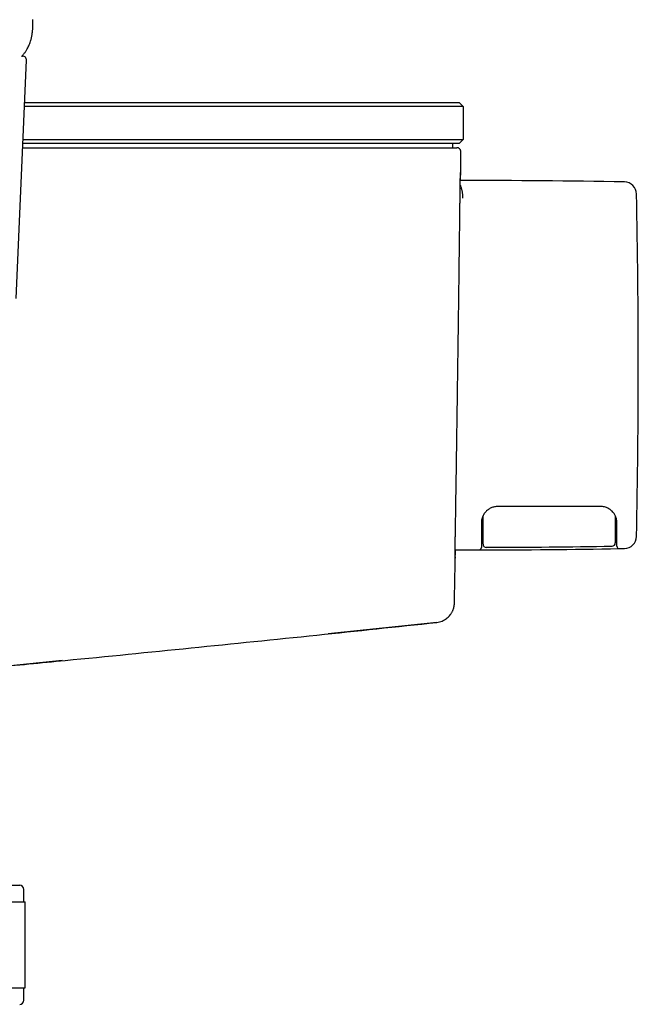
# Model space of a CAD drawing. Header units: millimetres. Extents: x 8 to 1937, y 12 to 2736.
# Tile 88 of 135: x 1499 to 1575, y 1537 to 1657. Entities that reach past the tile are written whole.
import ezdxf

# ---------------------------------------------------------------- set-up
doc = ezdxf.new("R2010")
doc.units = ezdxf.units.MM

msp = doc.modelspace()

# ---------------------------------------------------------------- linework, layer by layer
at = {"color": 7, "linetype": 'Continuous', "lineweight": 30}
for p, q in [((1498.77, 1622.93), (1500.03, 1651.93)), ((1499.4, 1652.45), (1499.53, 1652.45)), ((1499.81, 1646.79), (1532.9, 1646.79)), ((1532.9, 1646.79), (1552.7, 1646.79)), ((1537.69, 1646.79), (1537.69, 1646.79)), ((1539.66, 1646.79), (1539.66, 1646.79)), ((1540.53, 1646.79), (1540.53, 1646.79)), ((1542.72, 1646.79), (1542.72, 1646.79)), ((1553.2, 1646.29), (1552.7, 1646.79)), ((1532.9, 1646.29), (1499.78, 1646.29)), ((1553.2, 1646.29), (1532.9, 1646.29)), ((1553.2, 1646.29), (1553.2, 1642.29)), ((1532.9, 1641.79), (1499.59, 1641.79)), ((1499.61, 1642.29), (1532.9, 1642.29)), ((1532.9, 1642.29), (1553.2, 1642.29)), ((1552.7, 1641.79), (1532.9, 1641.79)), ((1551.9, 1641.79), (1551.9, 1641.29)), ((1552.7, 1641.79), (1553.2, 1642.29)), ((1499.57, 1641.29), (1532.51, 1641.29)), ((1552, 1641.29), (1552.4, 1641.29)), ((1555.41, 1595.68), (1555.4, 1595.22)), ((1555.4, 1595.32), (1555.6, 1595.32)), ((1571.7, 1595.32), (1571.9, 1595.32)), ((1555.4, 1592.76), (1555.4, 1592.59)), ((1571.9, 1592.75), (1571.9, 1592.88)), ((1552.21, 1592.29), (1552.66, 1592.29)), ((1549.96, 1583.46), (1536.77, 1582.08)), ((1549.96, 1583.46), (1549.96, 1583.46)), ((1504.39, 1578.81), (1495.9, 1577.98)), ((1477.6, 1551.45), (1499.2, 1551.45)), ((1499.7, 1549.45), (1499.7, 1550.95)), ((1476.93, 1549.45), (1499.88, 1549.45)), ((1499.88, 1538.95), (1499.88, 1549.45)), ((1476.93, 1538.95), (1499.88, 1538.95)), ((1499.7, 1537.45), (1499.7, 1538.95))]:
    msp.add_line(p, q, dxfattribs=at)
at = {"color": 7, "linetype": 'Continuous', "lineweight": 30, "flags": 128}
msp.add_lwpolyline([(1572.21, 1592.45), (1572.28, 1592.46), (1572.36, 1592.46), (1572.44, 1592.46), (1572.51, 1592.46), (1572.59, 1592.46), (1572.66, 1592.46), (1572.74, 1592.46), (1572.82, 1592.46)], dxfattribs=at)
at = {"color": 7, "linetype": 'Continuous', "lineweight": 30}
for centre, radius, start, end in [((1499.53, 1651.95), 0.5, 357.5187, 90), ((1553.04, 537.29), 1100, 88.96987, 90.01079), ((1572.79, 1635.61), 1.5, 1.1702, 88.9699), ((553.4, 1614.79), 1021.1, 0, 1.17013), ((553.4, 1614.79), 1021.1, 358.82987, 0), ((1572.79, 1593.96), 1.5, 271.0301, 358.8298), ((1555.1, 1592.59), 0.3, 270.1074, 0), ((1556, 1593.01), 0.4, 180, 270.1543), ((1553.04, 2692.61), 1100, 270.15432, 270.95159), ((1571.3, 1593.16), 0.4, 270.9516, 0), ((1572.2, 1592.75), 0.3, 180, 270.9984), ((1553.04, 2692.29), 1100, 269.98018, 270.10742), ((1553.04, 2692.29), 1100, 270.10742, 270.9984), ((1499.2, 1550.95), 0.5, 0, 90), ((1499.2, 1537.45), 0.5, 270, 0)]:
    msp.add_arc(centre, radius, start, end, dxfattribs=at)
for points, knots in [([(1499.46, 1652.45), (1499.48, 1652.48), (1499.56, 1652.55), (1499.68, 1652.68), (1499.8, 1652.83), (1499.9, 1652.96), (1499.99, 1653.1), (1500.08, 1653.25), (1500.19, 1653.45), (1500.31, 1653.69), (1500.43, 1653.97), (1500.54, 1654.29), (1500.63, 1654.65), (1500.71, 1655.05), (1500.77, 1655.48), (1500.81, 1655.94), (1500.82, 1656.42), (1500.82, 1656.73), (1500.82, 1656.89)], [0, 0, 0, 0, 0.023768, 0.068156, 0.107827, 0.142619, 0.173805, 0.208854, 0.257584, 0.313736, 0.377388, 0.448492, 0.526819, 0.611928, 0.703193, 0.799914, 0.901591, 1, 1, 1, 1]), ([(1532.51, 1641.29), (1532.81, 1641.29), (1533.4, 1641.29), (1534.3, 1641.29), (1535.19, 1641.29), (1536.07, 1641.29), (1536.94, 1641.29), (1537.79, 1641.29), (1538.61, 1641.29), (1539.4, 1641.29), (1540.19, 1641.29), (1540.95, 1641.29), (1541.73, 1641.29), (1542.52, 1641.29), (1543.32, 1641.29), (1544.09, 1641.29), (1544.83, 1641.29), (1545.54, 1641.29), (1546.23, 1641.29), (1546.88, 1641.29), (1547.49, 1641.29), (1548.07, 1641.29), (1548.61, 1641.29), (1549.12, 1641.29), (1549.59, 1641.29), (1550.02, 1641.29), (1550.41, 1641.29), (1550.76, 1641.29), (1551.08, 1641.29), (1551.35, 1641.29), (1551.58, 1641.29), (1551.77, 1641.29), (1551.9, 1641.29), (1551.98, 1641.29), (1552, 1641.29), (1552, 1641.29)], [0, 0, 0, 0, 0.029473, 0.05884, 0.088128, 0.117359, 0.146558, 0.175749, 0.203286, 0.230854, 0.258472, 0.286096, 0.313711, 0.344519, 0.375313, 0.406089, 0.436845, 0.467578, 0.498285, 0.528974, 0.559659, 0.590348, 0.621049, 0.651764, 0.682497, 0.713249, 0.74402, 0.774812, 0.805624, 0.837928, 0.870259, 0.902623, 0.935026, 0.967481, 1, 1, 1, 1]), ([(1552.9, 1640.78), (1552.9, 1640.82), (1552.9, 1640.89), (1552.86, 1640.99), (1552.83, 1641.06), (1552.78, 1641.11), (1552.73, 1641.17), (1552.65, 1641.23), (1552.53, 1641.28), (1552.45, 1641.28), (1552.4, 1641.29)], [0, 0, 0, 0, 0.14825, 0.275608, 0.375482, 0.449661, 0.545209, 0.672412, 0.826883, 1, 1, 1, 1]), ([(1552.87, 1637.28), (1552.87, 1637.56), (1552.88, 1638.27), (1552.89, 1639.44), (1552.9, 1640.33), (1552.9, 1640.78)], [0, 0, 0, 0, 0.238577, 0.612503, 1, 1, 1, 1]), ([(1552.2, 1591.28), (1552.2, 1591.28), (1552.2, 1591.29), (1552.2, 1591.36), (1552.2, 1591.48), (1552.2, 1591.64), (1552.2, 1591.84), (1552.2, 1592.09), (1552.21, 1592.38), (1552.21, 1592.7), (1552.22, 1593.08), (1552.22, 1593.49), (1552.23, 1593.95), (1552.24, 1594.44), (1552.25, 1594.98), (1552.26, 1595.55), (1552.27, 1596.16), (1552.28, 1596.79), (1552.29, 1597.46), (1552.3, 1598.17), (1552.31, 1598.91), (1552.32, 1599.69), (1552.33, 1600.5), (1552.35, 1601.34), (1552.36, 1602.19), (1552.37, 1603.07), (1552.39, 1603.96), (1552.4, 1604.87), (1552.41, 1605.8), (1552.43, 1606.76), (1552.44, 1607.74), (1552.46, 1608.73), (1552.47, 1609.74), (1552.49, 1610.75), (1552.5, 1611.76), (1552.51, 1612.77), (1552.53, 1613.78), (1552.54, 1614.8), (1552.56, 1615.82), (1552.57, 1616.85), (1552.59, 1617.88), (1552.6, 1618.9), (1552.61, 1619.91), (1552.63, 1620.9), (1552.64, 1621.88), (1552.65, 1622.83), (1552.66, 1623.78), (1552.68, 1624.72), (1552.69, 1625.64), (1552.7, 1626.55), (1552.71, 1627.43), (1552.72, 1628.29), (1552.73, 1629.11), (1552.74, 1629.9), (1552.75, 1630.67), (1552.76, 1631.4), (1552.77, 1632.11), (1552.78, 1632.79), (1552.78, 1633.43), (1552.79, 1634.04), (1552.8, 1634.62), (1552.81, 1635.15), (1552.81, 1635.64), (1552.82, 1636.08), (1552.82, 1636.5), (1552.83, 1636.87), (1552.83, 1637.2), (1552.84, 1637.49), (1552.84, 1637.73), (1552.84, 1637.94), (1552.85, 1638.09), (1552.85, 1638.2), (1552.85, 1638.27), (1552.85, 1638.29), (1552.85, 1638.27), (1552.85, 1638.2), (1552.85, 1638.1), (1552.85, 1638), (1552.85, 1637.96)], [0, 0, 0, 0, 0.013336, 0.026661, 0.040004, 0.05339, 0.066745, 0.079775, 0.092797, 0.105836, 0.118915, 0.132222, 0.145489, 0.158741, 0.172003, 0.185354, 0.198473, 0.211553, 0.224617, 0.237691, 0.251043, 0.264357, 0.277658, 0.290974, 0.304301, 0.317354, 0.330396, 0.343451, 0.356545, 0.369854, 0.383146, 0.396448, 0.409785, 0.423142, 0.436201, 0.449229, 0.462249, 0.475286, 0.488541, 0.501801, 0.51509, 0.528436, 0.541826, 0.554911, 0.567945, 0.580952, 0.593956, 0.60719, 0.620434, 0.633713, 0.647053, 0.660452, 0.673552, 0.686595, 0.699605, 0.712607, 0.725853, 0.739098, 0.752369, 0.76569, 0.779074, 0.792175, 0.805229, 0.81826, 0.831294, 0.844579, 0.857889, 0.871249, 0.884687, 0.898185, 0.911362, 0.924467, 0.937525, 0.95056, 0.963809, 0.977064, 0.990351, 1, 1, 1, 1]), ([(1553.16, 1635.14), (1553.16, 1635.2), (1553.15, 1635.33), (1553.14, 1635.52), (1553.12, 1635.71), (1553.09, 1635.89), (1553.05, 1636.06), (1553.03, 1636.18), (1553, 1636.26), (1552.99, 1636.3), (1552.98, 1636.34), (1552.97, 1636.38), (1552.96, 1636.42), (1552.93, 1636.5), (1552.89, 1636.62), (1552.85, 1636.72), (1552.83, 1636.76), (1552.83, 1636.77)], [0, 0, 0, 0, 0.080711, 0.168394, 0.2631, 0.36487, 0.460296, 0.56123, 0.588578, 0.616304, 0.644408, 0.672891, 0.701752, 0.730991, 0.863642, 0.984588, 1, 1, 1, 1]), ([(1557.4, 1597.59), (1557.33, 1597.58), (1557.19, 1597.58), (1556.98, 1597.55), (1556.78, 1597.49), (1556.58, 1597.41), (1556.39, 1597.32), (1556.21, 1597.2), (1556.04, 1597.06), (1555.94, 1596.95), (1555.89, 1596.9)], [0, 0, 0, 0, 0.1215945, 0.2441437, 0.3676569, 0.4921434, 0.6176122, 0.7440723, 0.871532, 1, 1, 1, 1]), ([(1569.9, 1597.59), (1568.74, 1597.59), (1566.4, 1597.59), (1562.24, 1597.59), (1559.24, 1597.59), (1557.4, 1597.59)], [0, 0, 0, 0, 0.2799987, 0.560001, 1, 1, 1, 1]), ([(1571.32, 1597), (1571.27, 1597.05), (1571.16, 1597.15), (1570.99, 1597.27), (1570.81, 1597.37), (1570.61, 1597.46), (1570.38, 1597.53), (1570.14, 1597.58), (1569.98, 1597.58), (1569.9, 1597.59)], [0, 0, 0, 0, 0.138355, 0.272891, 0.403611, 0.530521, 0.693762, 0.850251, 1, 1, 1, 1]), ([(1555.89, 1596.9), (1555.86, 1596.86), (1555.8, 1596.79), (1555.72, 1596.67), (1555.65, 1596.56), (1555.6, 1596.46), (1555.56, 1596.37), (1555.5, 1596.23), (1555.45, 1596.05), (1555.41, 1595.81), (1555.4, 1595.66), (1555.4, 1595.59)], [0, 0, 0, 0, 0.10201, 0.196504, 0.283499, 0.363015, 0.435078, 0.499725, 0.668771, 0.835266, 1, 1, 1, 1]), ([(1555.6, 1593.03), (1555.6, 1593.03), (1555.6, 1593.05), (1555.6, 1593.08), (1555.6, 1593.11), (1555.6, 1593.13), (1555.6, 1593.14), (1555.6, 1593.14), (1555.6, 1593.15), (1555.6, 1593.15), (1555.6, 1593.16), (1555.6, 1593.17), (1555.6, 1593.18), (1555.6, 1593.2), (1555.6, 1593.21), (1555.6, 1593.23), (1555.6, 1593.25), (1555.6, 1593.28), (1555.6, 1593.31), (1555.6, 1593.35), (1555.6, 1593.4), (1555.6, 1593.46), (1555.6, 1593.53), (1555.6, 1593.62), (1555.6, 1593.73), (1555.6, 1593.87), (1555.6, 1594.06), (1555.6, 1594.27), (1555.6, 1594.5), (1555.6, 1594.73), (1555.6, 1594.95), (1555.6, 1595.19), (1555.6, 1595.39), (1555.6, 1595.57), (1555.6, 1595.71), (1555.6, 1595.86), (1555.6, 1596.01), (1555.6, 1596.16), (1555.6, 1596.31), (1555.6, 1596.41), (1555.6, 1596.45), (1555.6, 1596.45)], [0, 0, 0, 0, 0.084555, 0.164169, 0.230171, 0.237344, 0.244469, 0.251547, 0.258577, 0.265561, 0.272497, 0.279386, 0.305112, 0.325528, 0.343018, 0.358477, 0.381415, 0.402564, 0.421947, 0.446641, 0.469933, 0.49193, 0.515785, 0.538901, 0.561519, 0.593445, 0.627023, 0.66288, 0.701531, 0.735262, 0.773572, 0.803154, 0.845328, 0.865767, 0.887015, 0.909073, 0.931944, 0.95563, 0.980133, 0.998216, 1, 1, 1, 1]), ([(1571.9, 1595.59), (1571.9, 1595.65), (1571.9, 1595.77), (1571.87, 1595.92), (1571.85, 1596.04), (1571.83, 1596.11), (1571.81, 1596.19), (1571.78, 1596.26), (1571.75, 1596.36), (1571.69, 1596.49), (1571.6, 1596.65), (1571.48, 1596.83), (1571.37, 1596.94), (1571.32, 1597)], [0, 0, 0, 0, 0.124115, 0.24842, 0.298295, 0.348279, 0.398396, 0.448668, 0.499116, 0.597406, 0.713601, 0.847782, 1, 1, 1, 1]), ([(1571.7, 1596.46), (1571.7, 1596.43), (1571.7, 1596.25), (1571.7, 1596.04), (1571.7, 1595.85), (1571.7, 1595.79), (1571.7, 1595.73), (1571.7, 1595.68), (1571.7, 1595.62), (1571.7, 1595.54), (1571.7, 1595.43), (1571.7, 1595.3), (1571.7, 1595.19), (1571.7, 1595.08), (1571.7, 1594.97), (1571.7, 1594.85), (1571.7, 1594.74), (1571.7, 1594.58), (1571.7, 1594.39), (1571.7, 1594.2), (1571.7, 1594.04), (1571.7, 1593.93), (1571.7, 1593.83), (1571.7, 1593.75), (1571.7, 1593.68), (1571.7, 1593.62), (1571.7, 1593.54), (1571.7, 1593.47), (1571.7, 1593.4), (1571.7, 1593.36), (1571.7, 1593.32), (1571.7, 1593.3), (1571.7, 1593.26), (1571.7, 1593.22), (1571.7, 1593.18), (1571.7, 1593.17), (1571.7, 1593.16)], [0, 0, 0, 0, 0.0124181, 0.0845946, 0.093479, 0.1022324, 0.1108549, 0.1193467, 0.1277079, 0.1359389, 0.1591863, 0.1790184, 0.1954358, 0.2084397, 0.2284288, 0.247265, 0.2649611, 0.2815325, 0.3208249, 0.3572795, 0.3802624, 0.4023878, 0.4238553, 0.440975, 0.4583955, 0.4762344, 0.4946013, 0.5287165, 0.566224, 0.6003988, 0.63983, 0.6660602, 0.7129838, 0.8016767, 0.8973256, 1, 1, 1, 1]), ([(1555.4, 1595.59), (1555.4, 1595.46), (1555.4, 1595.2), (1555.4, 1594.84), (1555.4, 1594.5), (1555.4, 1594.18), (1555.4, 1593.89), (1555.4, 1593.63), (1555.4, 1593.4), (1555.4, 1593.2), (1555.4, 1593.04), (1555.4, 1592.92), (1555.4, 1592.82), (1555.4, 1592.78), (1555.4, 1592.76)], [0, 0, 0, 0, 0.080788, 0.161397, 0.241762, 0.321856, 0.401721, 0.481493, 0.561141, 0.648378, 0.735771, 0.823575, 0.911747, 1, 1, 1, 1]), ([(1571.9, 1592.88), (1571.9, 1592.89), (1571.9, 1592.9), (1571.9, 1592.93), (1571.9, 1592.96), (1571.9, 1593), (1571.9, 1593.05), (1571.9, 1593.12), (1571.9, 1593.21), (1571.9, 1593.33), (1571.9, 1593.47), (1571.9, 1593.65), (1571.9, 1593.88), (1571.9, 1594.17), (1571.9, 1594.48), (1571.9, 1594.83), (1571.9, 1595.19), (1571.9, 1595.45), (1571.9, 1595.59)], [0, 0, 0, 0, 0.045814, 0.08765, 0.125527, 0.168798, 0.210516, 0.250752, 0.314893, 0.377714, 0.439538, 0.500703, 0.584984, 0.66783, 0.750276, 0.832486, 0.915265, 1, 1, 1, 1]), ([(1552.12, 1585.82), (1552.13, 1586.29), (1552.15, 1587.33), (1552.18, 1588.92), (1552.21, 1590.58), (1552.23, 1591.7), (1552.24, 1592.26), (1552.24, 1592.29)], [0, 0, 0, 0, 0.218691, 0.481938, 0.738628, 0.988759, 1, 1, 1, 1]), ([(1552.21, 1591.47), (1552.2, 1591.44), (1552.2, 1591.36), (1552.2, 1591.29), (1552.2, 1591.28), (1552.2, 1591.28)], [0, 0, 0, 0, 0.321861, 0.661012, 1, 1, 1, 1]), ([(1549.96, 1583.46), (1550.07, 1583.48), (1550.29, 1583.51), (1550.61, 1583.62), (1550.9, 1583.76), (1551.15, 1583.92), (1551.35, 1584.1), (1551.53, 1584.28), (1551.66, 1584.45), (1551.77, 1584.61), (1551.85, 1584.75), (1551.91, 1584.88), (1551.96, 1585), (1552.01, 1585.15), (1552.06, 1585.34), (1552.11, 1585.57), (1552.11, 1585.74), (1552.12, 1585.82)], [0, 0, 0, 0, 0.098426, 0.19382, 0.284683, 0.369759, 0.448082, 0.51898, 0.582044, 0.637087, 0.684078, 0.723091, 0.756758, 0.795464, 0.856225, 0.926623, 1, 1, 1, 1]), ([(1495.9, 1577.99), (1498.85, 1578.27), (1506.9, 1579.04), (1520.06, 1580.36), (1535.13, 1581.89), (1545.1, 1582.95), (1549.96, 1583.46)], [0, 0, 0, 0, 0.163276, 0.44672, 0.730163, 1, 1, 1, 1])]:
    msp.add_open_spline(points, degree=3, knots=knots, dxfattribs=at)

doc.saveas('drawing.dxf')
